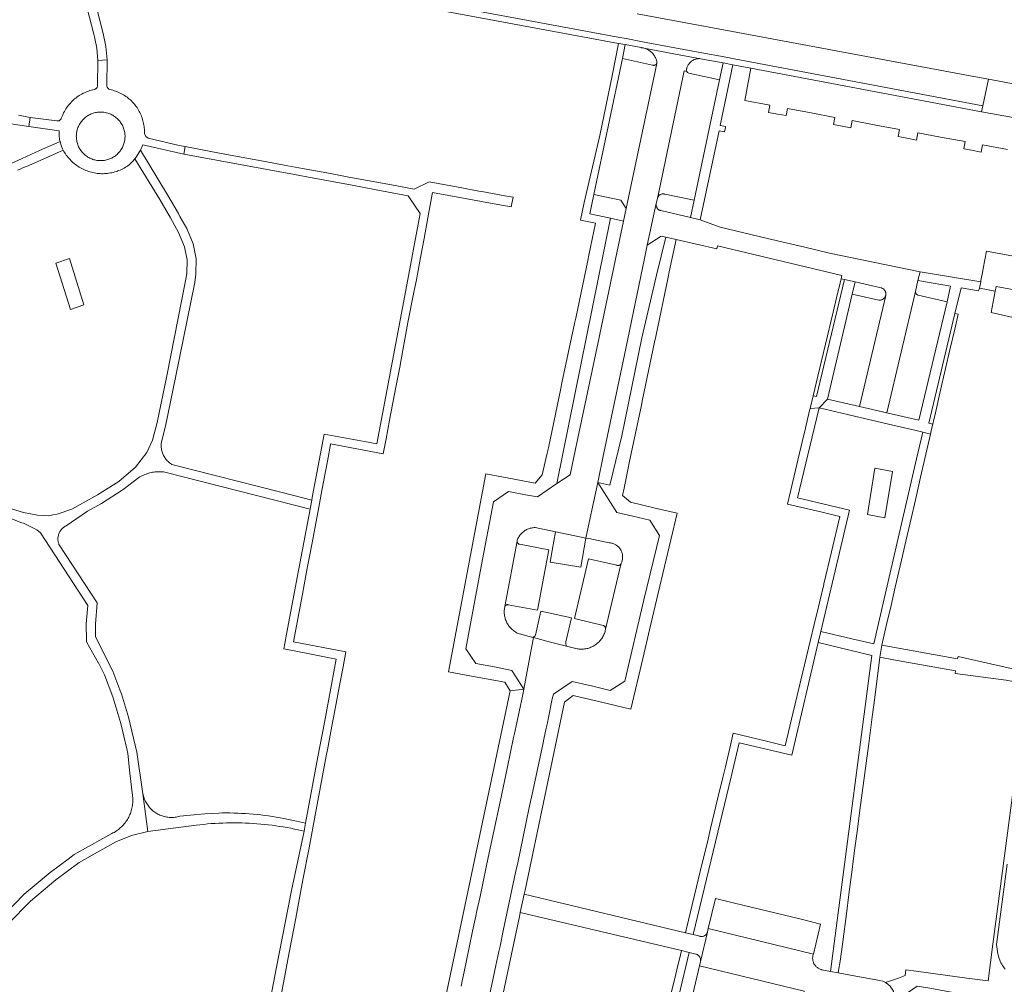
# Model space of a CAD drawing. Extents: x 146402 to 164798, y 455483 to 464134.
# Tile 204 of 256: x 157162 to 157324, y 459529 to 459688. Entities that reach past the tile are written whole.
import ezdxf

# ---------------------------------------------------------------- set-up
doc = ezdxf.new("R2010")
doc.units = 0
doc.header["$LTSCALE"] = 0.2
for name, color, linetype, lineweight in [('B-XX-VH-VERHARDING_BETONSTRAATSTEEN-GV', 252, 'CONTINUOUS', 18), ('B-XX-VH-VERHARDING_TEGEL-GV', 252, 'CONTINUOUS', 18), ('B-XX-VH-VERHARDING_TEGEL_RUBBER-GV', 252, 'CONTINUOUS', 18)]:
    doc.layers.add(name, color=color, linetype=linetype, lineweight=lineweight)

msp = doc.modelspace()

# ---------------------------------------------------------------- linework, layer by layer
at = {"layer": 'B-XX-VH-VERHARDING_BETONSTRAATSTEEN-GV'}
for points in [[(157173.072, 459699.97), (157171.712, 459700.198), (157171.515, 459698.827), (157171.531, 459696.942), (157171.776, 459694.901), (157172.275, 459692.708), (157174.178, 459685.251), (157174.264, 459684.826), (157174.639, 459682.983), (157174.848, 459680.921), (157176.346, 459681.018), (157176.124, 459683.209), (157175.901, 459684.305), (157175.641, 459685.586), (157173.733, 459693.06), (157173.256, 459695.157), (157173.03, 459697.038), (157173.016, 459698.726), (157173.192, 459699.948)], [(157269.314, 459682.049), (157264.39, 459682.963), (157264.448, 459682.948), (157264.595, 459682.903), (157264.74, 459682.85), (157264.882, 459682.789), (157265.02, 459682.722), (157265.155, 459682.647), (157265.286, 459682.565), (157265.412, 459682.477), (157265.534, 459682.382), (157265.65, 459682.281), (157265.762, 459682.174), (157265.867, 459682.061), (157265.967, 459681.944), (157266.06, 459681.821), (157266.147, 459681.693), (157266.227, 459681.561), (157266.3, 459681.426), (157266.366, 459681.286), (157266.424, 459681.144), (157266.476, 459680.998), (157266.519, 459680.85), (157266.555, 459680.7), (157266.546, 459680.574), (157266.507, 459680.454), (157261.48, 459656.68), (157261.06, 459654.59), (157259.99, 459649.38), (157256.89, 459634.73), (157253.2, 459617.23), (157252.31, 459613.01), (157250.143, 459611.556), (157246.93, 459609.4), (157244.99, 459609.74), (157242.22, 459610.27), (157239.72, 459608.57), (157237.72, 459597.99), (157235.18, 459584.48), (157236.84, 459582.09), (157239.9, 459581.5), (157242.72, 459580.95), (157244.7, 459577.86), (157245.533, 459582.284), (157246.291, 459586.31), (157246.2, 459586.334), (157243.979, 459586.913), (157243.85, 459586.966), (157243.689, 459587.041), (157243.532, 459587.122), (157243.378, 459587.211), (157243.229, 459587.306), (157243.085, 459587.408), (157242.945, 459587.517), (157242.81, 459587.631), (157242.68, 459587.752), (157242.556, 459587.878), (157242.438, 459588.01), (157242.326, 459588.147), (157242.22, 459588.289), (157242.12, 459588.435), (157242.028, 459588.586), (157241.942, 459588.741), (157241.864, 459588.9), (157241.792, 459589.062), (157241.728, 459589.227), (157241.672, 459589.395), (157241.623, 459589.565), (157241.582, 459589.737), (157241.549, 459589.911), (157241.523, 459590.087), (157241.506, 459590.263), (157241.497, 459590.44), (157241.495, 459590.617), (157241.502, 459590.793), (157241.516, 459590.97), (157241.539, 459591.146), (157241.569, 459591.32), (157241.574, 459591.344), (157241.594, 459591.405), (157243.601, 459602.121), (157243.604, 459602.185), (157243.615, 459602.249), (157243.634, 459602.311), (157243.677, 459602.418), (157243.742, 459602.563), (157243.815, 459602.705), (157243.895, 459602.843), (157243.982, 459602.976), (157244.075, 459603.106), (157244.175, 459603.23), (157244.281, 459603.349), (157244.393, 459603.463), (157244.51, 459603.571), (157244.632, 459603.673), (157244.76, 459603.769), (157244.892, 459603.858), (157245.028, 459603.941), (157245.169, 459604.016), (157245.313, 459604.085), (157245.46, 459604.146), (157245.61, 459604.2), (157245.763, 459604.246), (157245.918, 459604.284), (157246.074, 459604.315), (157246.232, 459604.337), (157246.391, 459604.352), (157246.55, 459604.359), (157249.931, 459603.663), (157249.972, 459603.655), (157254.898, 459602.646), (157255.436, 459605.179), (157256.83, 459611.75), (157257.77, 459616.31), (157261.43, 459633.72), (157264.52, 459648.48), (157264.97, 459650.64), (157266.416, 459657.466), (157266.419, 459657.483), (157266.62, 459658.336), (157271.02, 459679.23), (157271.426, 459679.131), (157271.373, 459679.339), (157271.41, 459679.55), (157271.432, 459679.639), (157271.47, 459679.765), (157271.515, 459679.889), (157271.568, 459680.009), (157271.628, 459680.126), (157271.695, 459680.239), (157271.769, 459680.348), (157271.849, 459680.452), (157271.936, 459680.551), (157272.028, 459680.644), (157272.126, 459680.732), (157272.229, 459680.813), (157272.337, 459680.889), (157272.449, 459680.957), (157272.565, 459681.019), (157272.685, 459681.073), (157272.808, 459681.12), (157272.933, 459681.159), (157273.061, 459681.191), (157273.19, 459681.215), (157273.32, 459681.231), (157273.451, 459681.239), (157273.583, 459681.239), (157273.714, 459681.231)], [(157176.3, 459676.893), (157176.346, 459681.018), (157174.848, 459680.921), (157174.78, 459676.87), (157174.779, 459676.803), (157174.77, 459676.73), (157174.753, 459676.659), (157174.729, 459676.589), (157174.697, 459676.523), (157174.658, 459676.46), (157174.613, 459676.402), (157174.561, 459676.35), (157174.504, 459676.303), (157174.443, 459676.262), (157174.377, 459676.229), (157174.308, 459676.203), (157174.237, 459676.184), (157174.002, 459676.132), (157173.768, 459676.072), (157173.537, 459676.005), (157173.308, 459675.929), (157173.081, 459675.847), (157172.857, 459675.756), (157172.637, 459675.659), (157172.42, 459675.554), (157172.206, 459675.442), (157171.997, 459675.323), (157171.791, 459675.197), (157171.59, 459675.065), (157171.393, 459674.925), (157171.201, 459674.78), (157171.014, 459674.628), (157170.832, 459674.47), (157170.655, 459674.305), (157170.484, 459674.136), (157170.318, 459673.96), (157170.159, 459673.779), (157170.005, 459673.593), (157169.858, 459673.402), (157169.717, 459673.207), (157169.583, 459673.006), (157169.456, 459672.802), (157169.335, 459672.593), (157169.222, 459672.38), (157169.115, 459672.164), (157169.016, 459671.944), (157168.924, 459671.721), (157168.84, 459671.495), (157168.794, 459671.363), (157168.501, 459671.062), (157168.084, 459671.017), (157163.7, 459671.58), (157163.51, 459670.09), (157168.458, 459669.429), (157168.466, 459668.668), (157168.566, 459667.913), (157168.627, 459667.675), (157168.757, 459667.173), (157169.027, 459666.458), (157169.131, 459666.256), (157169.138, 459666.243), (157169.256, 459666.031), (157169.381, 459665.824), (157169.513, 459665.621), (157169.651, 459665.422), (157169.796, 459665.228), (157169.947, 459665.038), (157170.104, 459664.854), (157170.268, 459664.676), (157170.437, 459664.502), (157170.611, 459664.335), (157170.792, 459664.173), (157170.9, 459664.081), (157170.977, 459664.017), (157171.168, 459663.868), (157171.363, 459663.724), (157171.563, 459663.588), (157171.767, 459663.458), (157171.976, 459663.335), (157172.188, 459663.219), (157172.405, 459663.109), (157172.624, 459663.008), (157172.847, 459662.913), (157173.073, 459662.826), (157173.302, 459662.746), (157173.533, 459662.674), (157173.766, 459662.61), (157174.002, 459662.553), (157174.239, 459662.504), (157174.478, 459662.463), (157174.718, 459662.43), (157174.959, 459662.405), (157175.2, 459662.388), (157175.442, 459662.379), (157175.684, 459662.378), (157175.927, 459662.385), (157176.168, 459662.4), (157176.409, 459662.422), (157176.65, 459662.453), (157176.889, 459662.492), (157177.126, 459662.538), (157177.362, 459662.593), (157177.596, 459662.655), (157177.828, 459662.725), (157178.058, 459662.802), (157178.135, 459662.83), (157178.284, 459662.887), (157178.508, 459662.979), (157178.729, 459663.079), (157178.946, 459663.186), (157179.16, 459663.3), (157179.37, 459663.422), (157179.575, 459663.549), (157179.776, 459663.684), (157179.963, 459663.818), (157180.58, 459664.413), (157180.918, 459664.821), (157181.127, 459665.073), (157181.742, 459666.059), (157181.816, 459666.232), (157182.198, 459667.128), (157188.91, 459665.57), (157189.133, 459666.809), (157188.152, 459667.017), (157183.069, 459668.198), (157182.683, 459668.501), (157182.463, 459668.939), (157182.469, 459669.176), (157182.468, 459669.414), (157182.458, 459669.651), (157182.441, 459669.888), (157182.415, 459670.124), (157182.382, 459670.359), (157182.341, 459670.593), (157182.291, 459670.826), (157182.234, 459671.056), (157182.17, 459671.284), (157182.097, 459671.511), (157182.017, 459671.734), (157181.93, 459671.955), (157181.835, 459672.173), (157181.733, 459672.387), (157181.624, 459672.598), (157181.507, 459672.805), (157181.384, 459673.008), (157181.254, 459673.207), (157181.117, 459673.401), (157180.974, 459673.591), (157180.825, 459673.775), (157180.669, 459673.955), (157180.508, 459674.129), (157180.341, 459674.298), (157180.168, 459674.46), (157179.99, 459674.617), (157179.806, 459674.768), (157179.618, 459674.913), (157179.425, 459675.051), (157179.227, 459675.183), (157179.025, 459675.308), (157178.819, 459675.426), (157178.609, 459675.537), (157178.395, 459675.641), (157178.179, 459675.737), (157177.958, 459675.826), (157177.735, 459675.908), (157177.51, 459675.982), (157177.282, 459676.049), (157177.052, 459676.108), (157176.82, 459676.159), (157176.693, 459676.216), (157176.642, 459676.247), (157176.555, 459676.315), (157176.478, 459676.394), (157176.413, 459676.484), (157176.363, 459676.582), (157176.327, 459676.687), (157176.306, 459676.795)], [(157265.839, 459680.171), (157260.89, 459681.24), (157256.21, 459658.99), (157260.63, 459658.03), (157261.48, 459656.68), (157266.507, 459680.454), (157266.503, 459680.446), (157266.499, 459680.437), (157266.495, 459680.429), (157266.49, 459680.42), (157266.486, 459680.412), (157266.481, 459680.404), (157266.476, 459680.396), (157266.471, 459680.388), (157266.466, 459680.381), (157266.461, 459680.373), (157266.455, 459680.365), (157266.45, 459680.358), (157266.444, 459680.35), (157266.438, 459680.343), (157266.433, 459680.335), (157266.427, 459680.328), (157266.42, 459680.321), (157266.414, 459680.314), (157266.408, 459680.307), (157266.401, 459680.301), (157266.394, 459680.294), (157266.388, 459680.288), (157266.381, 459680.281), (157266.374, 459680.275), (157266.367, 459680.269), (157266.36, 459680.263), (157266.352, 459680.257), (157266.345, 459680.251), (157266.337, 459680.245), (157266.33, 459680.24), (157266.322, 459680.235), (157266.315, 459680.229), (157266.307, 459680.224), (157266.299, 459680.219), (157266.291, 459680.214), (157266.282, 459680.21), (157266.274, 459680.205), (157266.266, 459680.201), (157266.258, 459680.197), (157266.249, 459680.193), (157266.241, 459680.189), (157266.232, 459680.185), (157266.228, 459680.183), (157266.224, 459680.181), (157266.215, 459680.178), (157266.206, 459680.174), (157266.197, 459680.171), (157266.188, 459680.168), (157266.18, 459680.165), (157266.171, 459680.163), (157266.162, 459680.16), (157266.153, 459680.157), (157266.144, 459680.155), (157266.134, 459680.153), (157266.125, 459680.151), (157266.116, 459680.149), (157266.107, 459680.148), (157266.098, 459680.146), (157266.088, 459680.145), (157266.079, 459680.144), (157266.07, 459680.143), (157266.06, 459680.142), (157266.051, 459680.141), (157266.042, 459680.141), (157266.032, 459680.141), (157266.023, 459680.14), (157266.014, 459680.14), (157266.004, 459680.141), (157265.995, 459680.141), (157265.985, 459680.141), (157265.976, 459680.142), (157265.967, 459680.143), (157265.957, 459680.144), (157265.948, 459680.145), (157265.939, 459680.146), (157265.93, 459680.148), (157265.92, 459680.149), (157265.911, 459680.151), (157265.902, 459680.153), (157265.893, 459680.155), (157265.884, 459680.157), (157265.875, 459680.16), (157265.866, 459680.162), (157265.857, 459680.165), (157265.848, 459680.168)], [(157271.426, 459679.131), (157271.02, 459679.23), (157266.62, 459658.336), (157266.641, 459658.412), (157266.672, 459658.493), (157266.71, 459658.572), (157266.755, 459658.646), (157266.807, 459658.716), (157266.865, 459658.781), (157266.929, 459658.841), (157266.998, 459658.894), (157267.072, 459658.94), (157267.149, 459658.98), (157267.23, 459659.013), (157267.314, 459659.038), (157267.399, 459659.055), (157267.486, 459659.064), (157267.573, 459659.066), (157267.66, 459659.059), (157267.746, 459659.044), (157267.83, 459659.022), (157272.64, 459658.01), (157276.83, 459677.77), (157271.787, 459678.855), (157271.574, 459678.951)], [(157326.44, 459676.83), (157320.943, 459677.847), (157320.399, 459675.325), (157320.009, 459673.522), (157319.798, 459672.544), (157324.965, 459671.569), (157325.146, 459671.54), (157330.55, 459670.68), (157333.86, 459670.07), (157336.236, 459669.623), (157336.627, 459669.521), (157336.951, 459669.28), (157338.183, 459670.135), (157341.335, 459665.592), (157341.78, 459665.94), (157344.893, 459668.072), (157345.946, 459668.845), (157342.688, 459673.651), (157342.159, 459673.896), (157340.184, 459674.274), (157338.19, 459674.65)], [(157175.126, 459672.477), (157175.305, 459672.48), (157175.483, 459672.475), (157175.661, 459672.462), (157175.838, 459672.441), (157176.014, 459672.412), (157176.189, 459672.375), (157176.272, 459672.355), (157176.444, 459672.308), (157176.613, 459672.253), (157176.781, 459672.191), (157176.945, 459672.122), (157177.106, 459672.044), (157177.263, 459671.96), (157177.417, 459671.869), (157177.566, 459671.771), (157177.71, 459671.667), (157177.85, 459671.556), (157177.985, 459671.439), (157178.114, 459671.316), (157178.238, 459671.187), (157178.356, 459671.053), (157178.467, 459670.914), (157178.573, 459670.77), (157178.671, 459670.621), (157178.763, 459670.468), (157178.848, 459670.312), (157178.926, 459670.151), (157178.997, 459669.987), (157179.06, 459669.82), (157179.116, 459669.651), (157179.164, 459669.479), (157179.204, 459669.305), (157179.237, 459669.13), (157179.261, 459668.953), (157179.278, 459668.775), (157179.287, 459668.597), (157179.287, 459668.419), (157179.28, 459668.24), (157179.264, 459668.063), (157179.241, 459667.886), (157179.21, 459667.71), (157179.171, 459667.536), (157179.163, 459667.505), (157179.115, 459667.333), (157179.059, 459667.164), (157178.996, 459666.997), (157178.925, 459666.833), (157178.847, 459666.673), (157178.762, 459666.516), (157178.67, 459666.363), (157178.571, 459666.215), (157178.465, 459666.071), (157178.354, 459665.932), (157178.236, 459665.798), (157178.112, 459665.669), (157177.982, 459665.547), (157177.848, 459665.43), (157177.708, 459665.319), (157177.563, 459665.214), (157177.414, 459665.117), (157177.26, 459665.026), (157177.103, 459664.942), (157176.942, 459664.865), (157176.777, 459664.795), (157176.61, 459664.733), (157176.44, 459664.679), (157176.268, 459664.632), (157176.094, 459664.592), (157175.918, 459664.561), (157175.742, 459664.538), (157175.564, 459664.522), (157175.386, 459664.515), (157175.207, 459664.515), (157175.029, 459664.524), (157174.851, 459664.54), (157174.674, 459664.565), (157174.499, 459664.597), (157174.359, 459664.628), (157174.187, 459664.673), (157174.016, 459664.726), (157173.848, 459664.786), (157173.683, 459664.854), (157173.522, 459664.929), (157173.363, 459665.012), (157173.209, 459665.101), (157173.059, 459665.197), (157172.913, 459665.3), (157172.772, 459665.41), (157172.636, 459665.525), (157172.505, 459665.647), (157172.38, 459665.774), (157172.261, 459665.907), (157172.148, 459666.045), (157172.041, 459666.187), (157171.94, 459666.335), (157171.847, 459666.487), (157171.76, 459666.643), (157171.68, 459666.802), (157171.608, 459666.965), (157171.543, 459667.132), (157171.485, 459667.301), (157171.435, 459667.472), (157171.393, 459667.645), (157171.359, 459667.82), (157171.332, 459667.997), (157171.314, 459668.174), (157171.303, 459668.352), (157171.3, 459668.531), (157171.306, 459668.709), (157171.319, 459668.887), (157171.34, 459669.064), (157171.37, 459669.24), (157171.407, 459669.415), (157171.452, 459669.587), (157171.504, 459669.758), (157171.565, 459669.926), (157171.632, 459670.091), (157171.707, 459670.253), (157171.789, 459670.411), (157171.878, 459670.566), (157171.974, 459670.716), (157172.077, 459670.862), (157172.186, 459671.003), (157172.302, 459671.139), (157172.423, 459671.27), (157172.55, 459671.396), (157172.682, 459671.515), (157172.82, 459671.629), (157172.963, 459671.736), (157173.11, 459671.836), (157173.262, 459671.93), (157173.418, 459672.017), (157173.577, 459672.097), (157173.74, 459672.17), (157173.906, 459672.235), (157174.075, 459672.293), (157174.246, 459672.343), (157174.42, 459672.386), (157174.595, 459672.42), (157174.771, 459672.447), (157174.948, 459672.466)], [(157266.408, 459657.393), (157266.416, 459657.466), (157264.97, 459650.64), (157267.25, 459652.16), (157267.994, 459651.994), (157269.71, 459651.61), (157276.36, 459650.05), (157276.476, 459650.539), (157296.88, 459645.701), (157296.75, 459645.16), (157297.338, 459645.037), (157299.083, 459644.673), (157303.306, 459643.663), (157303.378, 459643.643), (157303.463, 459643.612), (157303.545, 459643.574), (157303.624, 459643.528), (157303.698, 459643.476), (157303.767, 459643.417), (157303.831, 459643.353), (157303.889, 459643.283), (157303.941, 459643.208), (157303.985, 459643.129), (157304.023, 459643.047), (157304.053, 459642.961), (157304.076, 459642.873), (157304.091, 459642.784), (157304.097, 459642.693), (157304.096, 459642.602), (157304.087, 459642.512), (157304.07, 459642.423), (157299.75, 459624.22), (157304.27, 459623.16), (157308.961, 459643.052), (157308.963, 459643.06), (157309.37, 459644.86), (157309.71, 459646.3), (157294.845, 459649.367), (157290.814, 459650.321), (157284.68, 459651.773), (157276.92, 459653.61), (157273.65, 459654.79), (157272.03, 459655.17), (157267.192, 459656.316), (157267.186, 459656.317), (157267.099, 459656.342), (157267.015, 459656.375), (157266.934, 459656.415), (157266.857, 459656.462), (157266.784, 459656.515), (157266.716, 459656.575), (157266.654, 459656.641), (157266.598, 459656.712), (157266.548, 459656.787), (157266.505, 459656.867), (157266.47, 459656.95), (157266.442, 459657.035), (157266.421, 459657.123), (157266.409, 459657.213), (157266.404, 459657.303)], [(157261.06, 459654.59), (157258.908, 459655.06), (157250.143, 459611.556), (157252.31, 459613.01), (157253.2, 459617.23), (157256.89, 459634.73), (157259.99, 459649.38)], [(157267.994, 459651.994), (157267.25, 459652.16), (157264.97, 459650.64), (157264.52, 459648.48), (157261.43, 459633.72), (157257.77, 459616.31), (157256.83, 459611.75), (157258.805, 459611.323), (157260.781, 459619.407), (157264.063, 459635.453), (157266.46, 459645.723)], [(157325.03, 459648.85), (157320.6, 459649.68), (157320.062, 459646.815), (157319.988, 459646.424), (157319.692, 459644.852), (157319.655, 459644.655), (157319.46, 459643.61), (157322.03, 459643.12), (157322.18, 459643.89), (157340.276, 459640.555), (157340.353, 459640.547), (157340.429, 459640.53), (157340.502, 459640.506), (157339.763, 459646.106), (157335.14, 459646.95), (157333.809, 459647.2), (157331.944, 459647.55), (157327.217, 459648.439)], [(157297.338, 459645.037), (157296.75, 459645.16), (157295.993, 459641.997), (157295.437, 459639.676), (157294.175, 459634.406), (157292.918, 459629.153), (157292.159, 459625.981), (157292.742, 459625.841)], [(157308.963, 459643.048), (157308.963, 459643.06), (157308.961, 459643.052), (157304.27, 459623.16), (157309.5, 459621.94), (157314.16, 459641.36), (157309.375, 459642.479), (157309.366, 459642.481), (157309.357, 459642.484), (157309.348, 459642.486), (157309.339, 459642.489), (157309.33, 459642.492), (157309.321, 459642.495), (157309.312, 459642.499), (157309.303, 459642.502), (157309.294, 459642.506), (157309.286, 459642.509), (157309.277, 459642.513), (157309.268, 459642.517), (157309.26, 459642.521), (157309.251, 459642.527), (157309.242, 459642.532), (157309.234, 459642.536), (157309.226, 459642.541), (157309.218, 459642.546), (157309.21, 459642.551), (157309.202, 459642.557), (157309.194, 459642.562), (157309.186, 459642.567), (157309.179, 459642.573), (157309.171, 459642.579), (157309.164, 459642.585), (157309.156, 459642.591), (157309.149, 459642.597), (157309.142, 459642.604), (157309.135, 459642.61), (157309.128, 459642.617), (157309.121, 459642.623), (157309.115, 459642.63), (157309.108, 459642.637), (157309.102, 459642.644), (157309.095, 459642.651), (157309.089, 459642.659), (157309.083, 459642.666), (157309.077, 459642.673), (157309.071, 459642.681), (157309.066, 459642.689), (157309.06, 459642.696), (157309.058, 459642.7), (157309.055, 459642.704), (157309.049, 459642.712), (157309.044, 459642.72), (157309.04, 459642.728), (157309.035, 459642.737), (157309.03, 459642.745), (157309.025, 459642.753), (157309.021, 459642.762), (157309.017, 459642.77), (157309.013, 459642.779), (157309.009, 459642.788), (157309.005, 459642.796), (157309.001, 459642.805), (157308.998, 459642.814), (157308.995, 459642.823), (157308.991, 459642.832), (157308.988, 459642.841), (157308.986, 459642.85), (157308.983, 459642.859), (157308.98, 459642.869), (157308.978, 459642.878), (157308.976, 459642.887), (157308.974, 459642.896), (157308.972, 459642.906), (157308.97, 459642.915), (157308.968, 459642.924), (157308.967, 459642.934), (157308.966, 459642.943), (157308.965, 459642.953), (157308.964, 459642.962), (157308.963, 459642.972), (157308.963, 459642.981), (157308.962, 459642.991), (157308.962, 459643), (157308.962, 459643.01), (157308.962, 459643.019), (157308.962, 459643.029), (157308.963, 459643.038)], [(157340.276, 459640.555), (157322.18, 459643.89), (157322.03, 459643.12), (157321.375, 459639.615), (157338.69, 459635.66), (157339.487, 459639.887), (157339.495, 459639.944), (157339.513, 459640.019), (157339.539, 459640.092), (157339.572, 459640.162), (157339.612, 459640.228), (157339.659, 459640.29), (157339.712, 459640.346), (157339.77, 459640.397), (157339.833, 459640.442), (157339.901, 459640.479), (157339.972, 459640.51), (157340.046, 459640.533), (157340.122, 459640.548), (157340.199, 459640.556)], [(157302.931, 459641.64), (157298.6, 459642.64), (157294.52, 459625.43), (157299.75, 459624.22), (157304.07, 459642.423), (157304.054, 459642.365), (157304.024, 459642.28), (157303.987, 459642.197), (157303.942, 459642.118), (157303.891, 459642.043), (157303.833, 459641.973), (157303.769, 459641.908), (157303.7, 459641.849), (157303.626, 459641.796), (157303.547, 459641.75), (157303.465, 459641.712), (157303.38, 459641.68), (157303.292, 459641.656), (157303.203, 459641.64), (157303.112, 459641.632), (157303.021, 459641.632)], [(157315.96, 459639.33), (157315.437, 459639.462), (157311.16, 459621.47), (157311.801, 459621.318), (157311.554, 459620.239), (157312.226, 459623.154), (157312.974, 459626.389), (157313.904, 459630.425), (157314.61, 459633.484), (157315.401, 459636.91)], [(157249.972, 459603.655), (157249.931, 459603.663), (157249.38, 459600.573), (157249.045, 459598.695), (157254.048, 459597.872), (157254.333, 459599.474), (157254.898, 459602.646)], [(157243.606, 459602.057), (157243.601, 459602.121), (157241.594, 459591.405), (157241.62, 459591.462), (157241.654, 459591.516), (157241.694, 459591.565), (157241.74, 459591.608), (157241.791, 459591.646), (157241.847, 459591.676), (157241.905, 459591.7), (157241.967, 459591.716), (157242.03, 459591.724), (157242.093, 459591.724), (157242.156, 459591.716), (157246.93, 459590.79), (157248.81, 459600.7), (157244.027, 459601.616), (157244.023, 459601.617), (157243.961, 459601.633), (157243.901, 459601.657), (157243.844, 459601.688), (157243.792, 459601.726), (157243.744, 459601.77), (157243.703, 459601.82), (157243.668, 459601.874), (157243.64, 459601.932), (157243.619, 459601.993)], [(157259.986, 459598.167), (157255.34, 459599.25), (157253, 459589.44), (157257.741, 459588.3), (157257.801, 459588.282), (157257.86, 459588.256), (157257.914, 459588.223), (157257.965, 459588.183), (157258.01, 459588.137), (157258.048, 459588.087), (157258.081, 459588.031), (157258.106, 459587.972), (157258.123, 459587.911), (157258.133, 459587.848), (157258.135, 459587.784), (157258.129, 459587.72), (157260.687, 459598.495), (157260.66, 459598.434), (157260.627, 459598.377), (157260.587, 459598.325), (157260.541, 459598.277), (157260.49, 459598.236), (157260.433, 459598.201), (157260.374, 459598.173), (157260.311, 459598.152), (157260.246, 459598.139), (157260.18, 459598.134), (157260.114, 459598.137), (157260.049, 459598.148)], [(157252.525, 459589.546), (157247.488, 459590.666), (157246.652, 459586.718), (157246.587, 459586.631), (157246.414, 459586.5), (157246.2, 459586.334), (157246.291, 459586.31), (157249.09, 459585.58), (157251.725, 459584.918), (157251.663, 459585.088), (157251.615, 459585.295), (157251.614, 459585.645)], [(157315.87, 459582.86), (157303.44, 459585.05), (157303.13, 459583.09), (157305.334, 459582.691), (157315.52, 459580.85), (157315.47, 459580.44), (157323.82, 459579.34), (157327.267, 459578.707), (157327.85, 459578.6), (157328.223, 459580.62), (157327.639, 459580.723), (157324.19, 459581.34), (157315.96, 459583.24)], [(157271.255, 459537.918), (157244.77, 459544.25), (157244.13, 459541.24), (157270.555, 459535.008), (157271.86, 459534.7), (157272.914, 459534.442), (157272.972, 459534.426), (157273.058, 459534.396), (157273.141, 459534.358), (157273.221, 459534.313), (157273.296, 459534.262), (157273.366, 459534.203), (157273.431, 459534.139), (157273.49, 459534.07), (157273.543, 459533.996), (157273.589, 459533.917), (157273.628, 459533.835), (157273.659, 459533.749), (157273.683, 459533.661), (157273.7, 459533.572), (157273.708, 459533.481), (157273.708, 459533.39), (157273.701, 459533.299), (157273.685, 459533.209), (157274.821, 459538.012), (157274.8, 459537.951), (157274.765, 459537.869), (157274.723, 459537.791), (157274.674, 459537.717), (157274.619, 459537.648), (157274.557, 459537.583), (157274.49, 459537.525), (157274.418, 459537.473), (157274.342, 459537.427), (157274.262, 459537.389), (157274.179, 459537.358), (157274.093, 459537.335), (157274.006, 459537.319), (157273.917, 459537.311), (157273.828, 459537.312), (157273.74, 459537.32), (157273.652, 459537.336), (157273.567, 459537.36), (157272.5, 459537.62)], [(157279.04, 459542.831), (157276.14, 459543.53), (157274.962, 459538.599), (157292.21, 459534.42), (157293.38, 459539.36), (157290.218, 459540.128)], [(157290.717, 459528.361), (157273.53, 459532.5), (157272.41, 459527.85), (157280.7, 459525.84), (157287.262, 459524.26), (157289.63, 459523.69), (157290.702, 459528.283), (157290.71, 459528.322)]]:
    msp.add_lwpolyline(points, close=True, dxfattribs=at)
for points in [[(157193.627, 459696.141), (157260.263, 459683.733), (157261.318, 459683.536), (157263.984, 459683.039), (157263.994, 459683.038), (157264.147, 459683.016), (157264.298, 459682.986), (157264.39, 459682.963), (157269.314, 459682.049), (157273.714, 459681.231), (157277.41, 459680.57), (157279.02, 459680.24), (157281.953, 459679.687), (157319.798, 459672.544), (157320.009, 459673.522), (157282.138, 459680.67), (157279.213, 459681.221), (157277.598, 459681.552), (157273.893, 459682.215), (157269.497, 459683.032), (157264.167, 459684.022), (157261.501, 459684.519), (157260.446, 459684.716), (157193.81, 459697.124)], [(157193.81, 459697.124), (157260.446, 459684.716), (157261.501, 459684.519), (157264.167, 459684.022), (157269.497, 459683.032), (157273.893, 459682.215), (157277.598, 459681.552), (157279.213, 459681.221), (157282.138, 459680.67), (157320.009, 459673.522), (157320.399, 459675.325), (157320.943, 459677.847), (157317.03, 459678.57), (157296.82, 459682.35), (157276.6, 459686.1), (157263.32, 459688.56)], [(157324.965, 459671.569), (157319.798, 459672.544), (157281.953, 459679.687), (157280.95, 459674.36), (157285.09, 459673.59), (157284.87, 459672.42), (157286.306, 459672.153), (157287.72, 459671.89), (157287.94, 459673.06), (157291.832, 459672.335), (157295.72, 459671.61), (157295.51, 459670.44), (157296.923, 459670.177), (157298.36, 459669.91), (157298.57, 459671.08), (157302.444, 459670.358), (157306.35, 459669.63), (157306.13, 459668.46), (157307.54, 459668.196), (157309.12, 459667.9), (157309.34, 459669.07), (157313.066, 459668.379), (157317.1, 459667.63), (157316.88, 459666.46), (157318.158, 459666.223), (157319.74, 459665.93), (157319.95, 459667.1), (157324.07, 459666.34)], [(157239.05, 459527.34), (157240.12, 459532.53), (157240.619, 459534.863), (157240.804, 459535.732), (157241.34, 459538.24), (157243.37, 459547.78), (157243.7, 459549.37), (157244.58, 459553.63), (157245.61, 459558.45), (157246.174, 459561.125), (157246.231, 459561.395), (157246.82, 459564.19), (157247.87, 459569.04), (157248, 459569.66), (157248.393, 459571.488), (157248.579, 459572.357), (157248.76, 459573.2), (157249.38, 459576.26), (157249.57, 459577.07), (157252.63, 459579.13), (157256.01, 459578.34), (157258.88, 459577.65), (157261.26, 459579.15), (157264.42, 459592.49), (157266.94, 459603.03), (157265.4, 459605.55), (157262.6, 459606.21), (157259.95, 459606.85), (157256.83, 459611.75), (157255.436, 459605.179), (157254.898, 459602.646), (157255.378, 459602.548), (157258.7, 459601.87), (157258.798, 459601.863), (157258.933, 459601.846), (157259.068, 459601.822), (157259.201, 459601.789), (157259.332, 459601.749), (157259.46, 459601.702), (157259.586, 459601.646), (157259.708, 459601.584), (157259.826, 459601.515), (157259.94, 459601.439), (157260.049, 459601.356), (157260.153, 459601.267), (157260.252, 459601.173), (157260.345, 459601.072), (157260.432, 459600.966), (157260.513, 459600.856), (157260.587, 459600.741), (157260.654, 459600.622), (157260.714, 459600.499), (157260.767, 459600.372), (157260.813, 459600.243), (157260.851, 459600.112), (157260.881, 459599.978), (157260.903, 459599.843), (157260.918, 459599.707), (157260.924, 459599.57), (157260.922, 459599.433), (157260.913, 459599.297), (157260.895, 459599.161), (157260.87, 459599.026), (157260.836, 459598.894), (157260.795, 459598.763), (157260.747, 459598.635), (157260.691, 459598.51), (157260.687, 459598.495), (157258.129, 459587.72), (157258.118, 459587.664), (157258.08, 459587.488), (157258.034, 459587.315), (157257.98, 459587.144), (157257.919, 459586.976), (157257.85, 459586.81), (157257.774, 459586.648), (157257.691, 459586.49), (157257.6, 459586.335), (157257.503, 459586.184), (157257.4, 459586.038), (157257.29, 459585.896), (157257.173, 459585.76), (157257.051, 459585.629), (157256.923, 459585.503), (157256.79, 459585.384), (157256.651, 459585.27), (157256.507, 459585.163), (157256.359, 459585.063), (157256.206, 459584.968), (157256.05, 459584.881), (157255.889, 459584.801), (157255.726, 459584.729), (157255.559, 459584.663), (157255.389, 459584.605), (157255.217, 459584.555), (157255.043, 459584.512), (157254.867, 459584.478), (157254.69, 459584.451), (157254.512, 459584.432), (157254.333, 459584.421), (157254.154, 459584.418), (157253.975, 459584.423), (157253.796, 459584.436), (157253.618, 459584.457), (157253.441, 459584.486), (157251.725, 459584.918), (157249.09, 459585.58), (157246.291, 459586.31), (157245.533, 459582.284), (157244.7, 459577.86), (157244.54, 459577.01), (157243.93, 459574.14), (157243.713, 459573.136), (157243.539, 459572.327), (157243.16, 459570.57), (157243.02, 459569.96), (157242.03, 459565.14), (157240.81, 459559.4), (157239.8, 459554.59), (157238.88, 459550.29), (157238.53, 459548.67), (157237.53, 459543.88), (157237.015, 459541.517), (157236.823, 459540.637), (157236.29, 459538.19), (157235.3, 459533.4), (157234.689, 459530.491), (157234.65, 459530.303), (157234.41, 459529.16)], [(157327.267, 459578.707), (157321.671, 459536.071), (157320.88, 459530.046), (157317.41, 459530.501), (157309.06, 459531.601), (157307.384, 459531.821), (157307.264, 459530.897), (157306.171, 459530.469), (157305.993, 459530.399), (157304.039, 459529.771), (157304.444, 459529.508), (157304.804, 459529.187), (157305.34, 459528.356), (157305.58, 459527.397), (157305.518, 459526.578), (157309.24, 459529.15), (157311.29, 459528.83), (157324.899, 459526.337)], [(157323.677, 459531.945), (157323.526, 459532.148), (157323.381, 459532.356), (157323.243, 459532.568), (157323.111, 459532.784), (157322.987, 459533.005), (157322.69, 459533.719), (157322.47, 459534.46), (157322.337, 459535.22), (157322.278, 459535.99), (157324, 459549.19)], [(157324, 459549.19), (157322.278, 459535.99), (157322.337, 459535.22), (157322.47, 459534.46), (157322.69, 459533.719), (157322.987, 459533.005), (157323.111, 459532.784), (157323.243, 459532.568), (157323.381, 459532.356), (157323.526, 459532.148), (157323.677, 459531.945)], [(157304.804, 459529.187), (157304.444, 459529.508), (157304.039, 459529.771), (157303.59, 459529.971), (157303.116, 459530.099), (157299.77, 459530.72), (157296.28, 459531.33), (157295.01, 459531.59), (157293.624, 459531.869), (157293.539, 459531.888), (157293.42, 459531.922), (157293.303, 459531.964), (157293.189, 459532.012), (157293.079, 459532.069), (157292.973, 459532.132), (157292.87, 459532.202), (157292.773, 459532.278), (157292.681, 459532.361), (157292.594, 459532.449), (157292.513, 459532.543), (157292.439, 459532.641), (157292.371, 459532.745), (157292.309, 459532.852), (157292.255, 459532.963), (157292.208, 459533.078), (157292.169, 459533.195), (157292.137, 459533.315), (157292.113, 459533.436), (157292.097, 459533.559), (157292.089, 459533.683), (157292.089, 459533.806), (157292.097, 459533.93), (157292.113, 459534.052), (157292.136, 459534.174), (157292.168, 459534.294), (157292.207, 459534.411), (157292.21, 459534.42), (157274.962, 459538.599), (157274.839, 459538.083), (157274.827, 459538.035), (157274.821, 459538.012), (157273.685, 459533.209), (157273.53, 459532.5), (157290.717, 459528.361)]]:
    msp.add_lwpolyline(points, dxfattribs=at)
at = {"layer": 'B-XX-VH-VERHARDING_TEGEL-GV'}
for points in [[(157261.318, 459683.536), (157260.263, 459683.733), (157259.18, 459678.41), (157257.2, 459668.63), (157254.6, 459657.68), (157254.03, 459654.73), (157256.47, 459654.26), (157255.383, 459649.031), (157255.2, 459648.15), (157253.22, 459638.7), (157253.03, 459637.82), (157250.97, 459628.06), (157250.79, 459627.18), (157248.76, 459617.42), (157248.55, 459616.54), (157247.7, 459613.03), (157246.57, 459611.65), (157242.25, 459612.44), (157238.464, 459613.151), (157232.358, 459580.72), (157236.11, 459580.02), (157241.58, 459578.99), (157242.49, 459577.57), (157244.7, 459577.86), (157242.72, 459580.95), (157239.9, 459581.5), (157236.84, 459582.09), (157235.18, 459584.48), (157237.72, 459597.99), (157239.72, 459608.57), (157242.22, 459610.27), (157244.99, 459609.74), (157246.93, 459609.4), (157250.143, 459611.556), (157258.908, 459655.06), (157255.52, 459655.8), (157256.21, 459658.99), (157260.89, 459681.24)], [(157279.02, 459680.24), (157277.41, 459680.57), (157276.83, 459677.77), (157272.64, 459658.01), (157272.03, 459655.17), (157273.65, 459654.79), (157276.76, 459669.42), (157277.64, 459669.24), (157277.791, 459669.97), (157277.82, 459670.11), (157276.94, 459670.3)], [(157319.655, 459644.655), (157309.71, 459646.3), (157309.37, 459644.86), (157314.69, 459643.94), (157314.16, 459641.36), (157309.5, 459621.94), (157304.27, 459623.16), (157299.75, 459624.22), (157294.52, 459625.43), (157293.15, 459623.99), (157297.798, 459622.901), (157304.519, 459621.327), (157309.055, 459620.264), (157310.14, 459620.01), (157311.418, 459619.649), (157311.554, 459620.239), (157311.801, 459621.318), (157311.16, 459621.47), (157315.437, 459639.462), (157316.43, 459643.64), (157319.29, 459643.19), (157319.46, 459643.61)], [(157299.083, 459644.673), (157297.338, 459645.037), (157292.742, 459625.841), (157292.159, 459625.981), (157291.661, 459623.901), (157293.15, 459623.99), (157294.52, 459625.43), (157298.6, 459642.64)], [(157292.006, 459619.215), (157293.15, 459623.99), (157291.661, 459623.901), (157291.577, 459623.551), (157290.891, 459620.631), (157290.424, 459618.643), (157289.886, 459616.353), (157288.458, 459610.283), (157287.97, 459608.21), (157293.633, 459606.877), (157296.55, 459606.19), (157295.179, 459600.368), (157293.934, 459595.154), (157293.9, 459595.011), (157292.704, 459590.002), (157292.664, 459589.836), (157291.407, 459584.584), (157290.151, 459579.333), (157288.9, 459574.08), (157287.593, 459568.595), (157284.286, 459569.384), (157279.06, 459570.63), (157278.53, 459568.19), (157277.78, 459565.15), (157277.36, 459563.398), (157276.507, 459559.842), (157276.233, 459558.693), (157275.347, 459554.997), (157274.82, 459552.799), (157273.989, 459549.34), (157272.733, 459544.088), (157271.42, 459538.6), (157271.255, 459537.918), (157272.5, 459537.62), (157278.721, 459563.509), (157280.05, 459569.04), (157288.65, 459567.05), (157293.02, 459585.49), (157293.44, 459587.32), (157298.15, 459607.2), (157289.61, 459609.22)], [(157311.418, 459619.649), (157310.14, 459620.01), (157309.124, 459615.606), (157303.831, 459592.656), (157302.13, 459585.28), (157298.505, 459586.131), (157293.44, 459587.32), (157293.02, 459585.49), (157301.78, 459583.38), (157295.933, 459538.652), (157295.01, 459531.59), (157296.28, 459531.33), (157296.352, 459531.762), (157296.6, 459533.24), (157297.018, 459536.41), (157297.621, 459541.02), (157298.038, 459544.196), (157298.469, 459547.482), (157299.03, 459551.77), (157299.442, 459554.905), (157299.851, 459558.019), (157300.863, 459565.75), (157301.283, 459568.949), (157301.852, 459573.3), (157302.27, 459576.49), (157303.13, 459583.09), (157303.44, 459585.05), (157304.23, 459588.47), (157304.948, 459591.581), (157305.646, 459594.608), (157306.658, 459598.999), (157307.375, 459602.105), (157308.075, 459605.138), (157309.1, 459609.59), (157309.801, 459612.63), (157310.509, 459615.7)], [(157182.263, 459560.555), (157182.236, 459560.686), (157183.019, 459554.525), (157190.944, 459555.556), (157190.962, 459555.558), (157191.582, 459555.634), (157192.202, 459555.701), (157192.823, 459555.761), (157193.445, 459555.812), (157194.067, 459555.856), (157194.69, 459555.891), (157195.313, 459555.919), (157195.937, 459555.938), (157196.561, 459555.95), (157197.185, 459555.953), (157197.809, 459555.949), (157198.433, 459555.936), (157199.056, 459555.916), (157199.679, 459555.887), (157200.302, 459555.851), (157200.925, 459555.806), (157201.546, 459555.754), (157202.167, 459555.694), (157202.788, 459555.625), (157203.407, 459555.549), (157204.025, 459555.465), (157204.642, 459555.373), (157205.258, 459555.273), (157205.872, 459555.165), (157206.486, 459555.049), (157207.097, 459554.926), (157207.707, 459554.794), (157208.66, 459554.578), (157208.894, 459555.906), (157206.916, 459556.35), (157206.133, 459556.519), (157205.347, 459556.675), (157204.722, 459556.79), (157204.095, 459556.897), (157203.467, 459556.996), (157202.838, 459557.087), (157202.208, 459557.17), (157201.577, 459557.246), (157200.945, 459557.313), (157200.312, 459557.372), (157199.678, 459557.424), (157199.044, 459557.468), (157198.409, 459557.503), (157197.774, 459557.53), (157197.139, 459557.55), (157196.503, 459557.562), (157195.867, 459557.565), (157195.232, 459557.56), (157194.677, 459557.55), (157192.361, 459557.44), (157190.053, 459557.223), (157188.268, 459557.014), (157188.08, 459556.963), (157187.889, 459556.919), (157187.697, 459556.883), (157187.503, 459556.856), (157187.309, 459556.836), (157187.114, 459556.824), (157186.919, 459556.82), (157186.723, 459556.824), (157186.528, 459556.836), (157186.334, 459556.856), (157186.141, 459556.884), (157185.949, 459556.92), (157185.758, 459556.964), (157185.57, 459557.016), (157185.383, 459557.075), (157185.2, 459557.141), (157185.019, 459557.216), (157184.842, 459557.297), (157184.668, 459557.386), (157184.497, 459557.482), (157184.331, 459557.584), (157184.169, 459557.694), (157184.012, 459557.81), (157183.859, 459557.932), (157183.712, 459558.06), (157183.57, 459558.195), (157183.434, 459558.335), (157183.304, 459558.48), (157183.179, 459558.631), (157183.061, 459558.787), (157182.949, 459558.947), (157182.845, 459559.112), (157182.746, 459559.281), (157182.655, 459559.453), (157182.571, 459559.63), (157182.495, 459559.81), (157182.425, 459559.992), (157182.364, 459560.178), (157182.31, 459560.365)], [(157271.86, 459534.7), (157270.555, 459535.008), (157270.39, 459534.3), (157270.332, 459534.057), (157270.073, 459532.997), (157270.085, 459532.994), (157269.31, 459529.794), (157269.293, 459529.798), (157268.273, 459525.612), (157268.307, 459525.603), (157267.76, 459523.318), (157267.323, 459521.49), (157266.47, 459518.22), (157265.33, 459513.16), (157267.604, 459509.87), (157269.03, 459507.807), (157270.09, 459508.54), (157266.73, 459513.37)]]:
    msp.add_lwpolyline(points, close=True, dxfattribs=at)
for points in [[(157160.559, 459670.555), (157163.51, 459670.09), (157163.7, 459671.58), (157161.821, 459671.955)], [(157161.652, 459662.934), (157162.08, 459663.129), (157162.513, 459663.317), (157162.948, 459663.497), (157163.106, 459663.56), (157165.861, 459664.785), (157169.131, 459666.256), (157169.027, 459666.458), (157168.757, 459667.173), (157168.627, 459667.675), (157165.248, 459666.154), (157162.415, 459664.889), (157160.629, 459664.028)], [(157160.115, 459539.413), (157163.773, 459543.125), (157167.926, 459546.61), (157171.767, 459549.469), (157177.794, 459552.851), (157180.333, 459553.88), (157183.019, 459554.525), (157182.236, 459560.686), (157181.213, 459567.55), (157179.866, 459573.26), (157178.683, 459577.087), (157178.429, 459577.76), (157177.284, 459580.793), (157174.469, 459586.433), (157174.441, 459587.637), (157174.42, 459588.524), (157174.715, 459591.999), (157168.48, 459601.534), (157168.454, 459601.596), (157168.405, 459601.725), (157168.364, 459601.856), (157168.331, 459601.99), (157168.305, 459602.125), (157168.288, 459602.262), (157168.278, 459602.399), (157168.277, 459602.537), (157168.283, 459602.675), (157168.297, 459602.812), (157168.319, 459602.948), (157168.35, 459603.082), (157168.387, 459603.215), (157168.433, 459603.345), (157168.486, 459603.472), (157168.546, 459603.596), (157168.613, 459603.716), (157168.688, 459603.832), (157168.768, 459603.944), (157168.856, 459604.05), (157168.949, 459604.152), (157169.048, 459604.248), (157169.152, 459604.338), (157169.261, 459604.422), (157169.375, 459604.499), (157169.494, 459604.569), (157169.616, 459604.633), (157173.133, 459607.03), (157175.404, 459608.305), (157178.987, 459610.576), (157181.537, 459612.542), (157181.546, 459612.548), (157181.736, 459612.664), (157181.93, 459612.773), (157182.128, 459612.876), (157182.329, 459612.971), (157182.534, 459613.059), (157182.741, 459613.139), (157182.952, 459613.212), (157183.165, 459613.277), (157183.38, 459613.335), (157183.597, 459613.385), (157183.815, 459613.427), (157184.035, 459613.461), (157184.256, 459613.488), (157184.479, 459613.506), (157184.701, 459613.516), (157184.924, 459613.519), (157185.146, 459613.513), (157185.369, 459613.499), (157185.59, 459613.478), (157185.811, 459613.448), (157209.655, 459607.399), (157209.71, 459607.69), (157209.936, 459608.875), (157205.082, 459610.106), (157186.978, 459614.699), (157186.888, 459614.756), (157186.746, 459614.855), (157186.608, 459614.959), (157186.475, 459615.07), (157186.348, 459615.188), (157186.226, 459615.31), (157186.11, 459615.439), (157186, 459615.572), (157185.896, 459615.711), (157185.799, 459615.854), (157185.709, 459616.001), (157185.625, 459616.153), (157185.549, 459616.308), (157185.479, 459616.466), (157185.418, 459616.628), (157185.363, 459616.792), (157185.317, 459616.959), (157185.278, 459617.127), (157185.247, 459617.298), (157185.224, 459617.469), (157185.209, 459617.641), (157185.201, 459617.814), (157185.202, 459617.987), (157185.211, 459618.16), (157186.003, 459621.263), (157187.59, 459628.938), (157190.716, 459644.56), (157190.929, 459645.902), (157190.972, 459648.403), (157190.457, 459650.851), (157189.407, 459653.378), (157188.303, 459655.384), (157188.044, 459655.854), (157186.27, 459658.902), (157181.816, 459666.232), (157181.742, 459666.059), (157181.127, 459665.073), (157180.918, 459664.821), (157184.981, 459658.135), (157186.739, 459655.115), (157188.053, 459652.727), (157189.018, 459650.405), (157189.469, 459648.26), (157189.431, 459646.033), (157189.235, 459644.795), (157186.121, 459629.242), (157184.541, 459621.601), (157183.793, 459618.671), (157182.849, 459616.675), (157180.993, 459614.283), (157178.254, 459611.925), (157174.764, 459609.709), (157170.547, 459607.388), (157168.14, 459606.537), (157167.462, 459606.421), (157166.796, 459606.307), (157164.953, 459606.405), (157162.634, 459606.828), (157148.77, 459611.037)], [(157204.861, 459527.43), (157205.459, 459530.602), (157206.014, 459533.551), (157206.967, 459538.612), (157207.45, 459541.18), (157207.457, 459541.219), (157208.48, 459546.616), (157209.47, 459551.84), (157209.471, 459551.847), (157210.482, 459557.207), (157211.811, 459564.267), (157212.366, 459567.216), (157212.502, 459567.935), (157213.062, 459570.908), (157213.5, 459573.232), (157214.097, 459576.406), (157214.48, 459578.44), (157215.06, 459581.52), (157215.53, 459584.01), (157206.92, 459585.64), (157208.389, 459593.462), (157208.959, 459596.496), (157209.242, 459597.988), (157209.443, 459599.071), (157209.964, 459601.877), (157211.065, 459607.706), (157211.575, 459610.419), (157212.481, 459615.24), (157212.99, 459617.953), (157213.02, 459618.11), (157221.65, 459616.46), (157222.11, 459618.88), (157222.699, 459621.96), (157223.739, 459627.397), (157224.419, 459630.948), (157224.49, 459631.32), (157225.702, 459637.967), (157226.646, 459642.979), (157226.833, 459643.73), (157227.081, 459644.953), (157227.76, 459648.64), (157228.34, 459651.75), (157228.955, 459655.112), (157229.67, 459659.017), (157229.72, 459659.292), (157240.47, 459657.34), (157242.65, 459656.93), (157242.945, 459658.502), (157241.568, 459658.756), (157237.832, 459659.446), (157237.34, 459659.537), (157234.291, 459660.1), (157232.128, 459660.499), (157229.178, 459661.043), (157226.719, 459659.84), (157223.616, 459660.417), (157219.068, 459661.262), (157216.019, 459661.828), (157212.976, 459662.392), (157208.384, 459663.243), (157205.398, 459663.797), (157202.283, 459664.374), (157197.752, 459665.213), (157194.779, 459665.764), (157191.67, 459666.34), (157189.133, 459666.809), (157188.91, 459665.57), (157207.08, 459662.23), (157209.963, 459661.693), (157216.542, 459660.468), (157220.474, 459659.735), (157225.722, 459658.758), (157227.717, 459655.843), (157225.346, 459643.257), (157220.976, 459620.085), (157220.6, 459618.07), (157218.585, 459618.446), (157211.98, 459619.68), (157210.01, 459609.26), (157209.936, 459608.875), (157209.71, 459607.69), (157209.655, 459607.399), (157207.759, 459597.312), (157205.797, 459586.877), (157205.51, 459585.35), (157205.35, 459584.47), (157209.287, 459583.705), (157213.95, 459582.8), (157211.997, 459572.411), (157211.994, 459572.413), (157210.939, 459566.785), (157208.894, 459555.906), (157208.66, 459554.578), (157206.59, 459544.83), (157204.106, 459531.991), (157201.567, 459518.862)], [(157238.161, 459513.022), (157243.994, 459540.596), (157244.13, 459541.24), (157244.77, 459544.25), (157244.907, 459544.9), (157251.39, 459575.74), (157252.81, 459576.82), (157258.62, 459575.47), (157262.246, 459574.608), (157264.265, 459583.116), (157265.332, 459587.612), (157266.758, 459593.625), (157269.86, 459606.696), (157266.23, 459607.56), (157262.21, 459608.53), (157260.9, 459609.62), (157261.148, 459610.817), (157261.83, 459614.1), (157262.01, 459614.99), (157264, 459624.45), (157264.18, 459625.33), (157266.17, 459634.78), (157266.35, 459635.66), (157268.39, 459645.39), (157268.58, 459646.27), (157269.71, 459651.61), (157267.994, 459651.994), (157266.46, 459645.723), (157264.063, 459635.453), (157260.781, 459619.407), (157258.805, 459611.323), (157256.83, 459611.75), (157259.95, 459606.85), (157262.6, 459606.21), (157265.4, 459605.55), (157266.94, 459603.03), (157264.42, 459592.49), (157261.26, 459579.15), (157258.88, 459577.65), (157256.01, 459578.34), (157252.63, 459579.13), (157249.57, 459577.07), (157249.38, 459576.26), (157248.76, 459573.2), (157248.579, 459572.357), (157248.393, 459571.488), (157248, 459569.66), (157247.87, 459569.04), (157246.82, 459564.19), (157246.231, 459561.395), (157246.174, 459561.125), (157245.61, 459558.45), (157244.58, 459553.63), (157243.7, 459549.37), (157243.37, 459547.78), (157241.34, 459538.24), (157240.804, 459535.732), (157240.619, 459534.863), (157240.12, 459532.53), (157239.05, 459527.34)], [(157160.022, 459606.05), (157162.359, 459605.152), (157162.607, 459605.057), (157164.836, 459603.995), (157165.396, 459603.476), (157173.176, 459591.6), (157172.918, 459588.57), (157172.984, 459585.799), (157172.988, 459585.613), (157174.937, 459582.131), (157174.928, 459582.155), (157175.908, 459580.192), (157177.263, 459576.6), (157177.429, 459576.064), (157178.614, 459572.23), (157179.564, 459568.055), (157179.731, 459567.32), (157180.102, 459564.069), (157180.52, 459560.406), (157180.53, 459560.315), (157180.55, 459560.096), (157180.562, 459559.876), (157180.565, 459559.655), (157180.561, 459559.435), (157180.549, 459559.215), (157180.528, 459558.996), (157180.5, 459558.777), (157180.464, 459558.56), (157180.42, 459558.344), (157180.368, 459558.13), (157180.309, 459557.918), (157180.241, 459557.708), (157180.166, 459557.501), (157180.084, 459557.296), (157179.995, 459557.095), (157179.898, 459556.897), (157179.794, 459556.703), (157179.683, 459556.512), (157179.565, 459556.326), (157179.44, 459556.144), (157179.309, 459555.967), (157179.172, 459555.795), (157179.028, 459555.628), (157178.879, 459555.466), (157178.723, 459555.31), (157178.563, 459555.159), (157178.396, 459555.014), (157178.225, 459554.876), (157178.049, 459554.744), (157177.868, 459554.618), (157177.682, 459554.499), (157177.493, 459554.387), (157177.299, 459554.281), (157177.102, 459554.183), (157175.627, 459553.355), (157170.949, 459550.73), (157169.952, 459549.988), (157166.995, 459547.787), (157162.754, 459544.228), (157159.386, 459540.81)], [(157234.41, 459529.16), (157234.65, 459530.303), (157234.689, 459530.491), (157235.3, 459533.4), (157236.29, 459538.19), (157236.823, 459540.637), (157237.015, 459541.517), (157237.53, 459543.88), (157238.53, 459548.67), (157238.88, 459550.29), (157239.8, 459554.59), (157240.81, 459559.4), (157242.03, 459565.14), (157243.02, 459569.96), (157243.16, 459570.57), (157243.539, 459572.327), (157243.713, 459573.136), (157243.93, 459574.14), (157244.54, 459577.01), (157244.7, 459577.86), (157242.49, 459577.57), (157229.21, 459514.77)]]:
    msp.add_lwpolyline(points, dxfattribs=at)
at = {"layer": 'B-XX-VH-VERHARDING_TEGEL_RUBBER-GV'}
for points in [[(157172.542, 459640.873), (157170.154, 459648.482), (157167.952, 459647.705), (157170.34, 459640.096)], [(157305.165, 459613.558), (157302.316, 459614.114), (157301.064, 459606.491), (157303.913, 459605.935)]]:
    msp.add_lwpolyline(points, close=True, dxfattribs=at)

doc.saveas('drawing.dxf')
